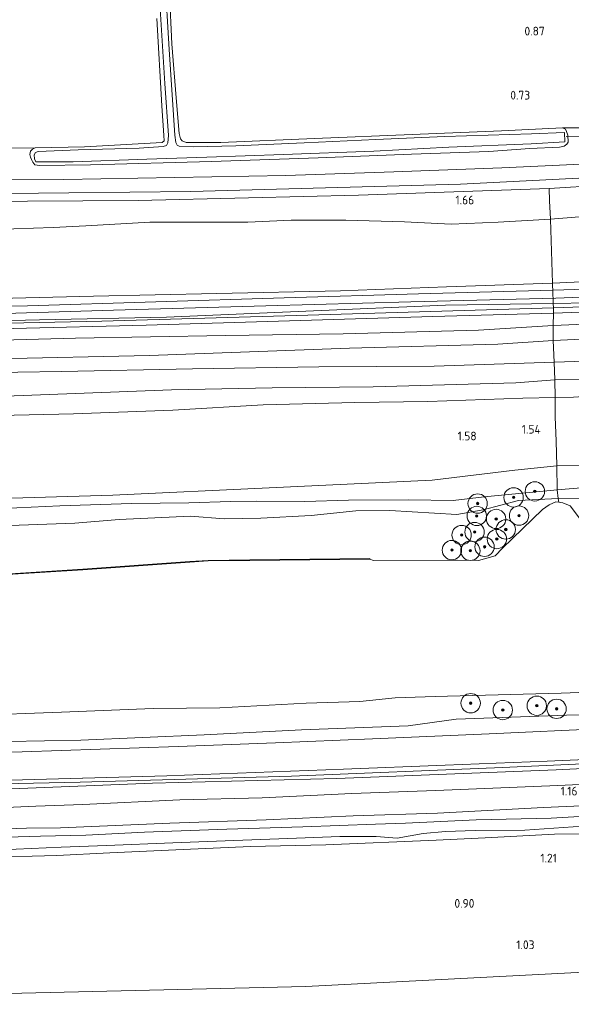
# Model space of a CAD drawing. Extents: x 130905 to 137824, y 412333 to 417928.
# Tile 2 of 256: x 131002 to 131115, y 413097 to 413300. Entities that reach past the tile are written whole.
import ezdxf
from ezdxf.enums import TextEntityAlignment as Align
from ezdxf.lldxf.tags import DXFTag

# ---------------------------------------------------------------- set-up
doc = ezdxf.new("R2010")
doc.units = 0
for name, color, linetype, lineweight in [('B-ME-GR-BOOM-S', 90, 'Continuous', 25), ('B-ME-GR-BOUWLAND_AKKERBOUW-GV', 80, 'Continuous', 13), ('B-ME-GR-GRAS-GV', 60, 'Continuous', 13), ('B-ME-GR-MOERAS-GV', 120, 'Continuous', 13), ('B-ME-GW-OPHOGING_KRUIN-G', 90, 'Continuous', 18), ('B-ME-GW-TALUD_KRUIN-G', 90, 'Continuous', 18), ('B-ME-GW-TALUD_TEEN-G', 90, 'Continuous', 18), ('B-ME-IE-TERREINAFSCHEIDING_DOORGANG-G', 210, 'Continuous', 18), ('B-ME-IE-TERREINAFSCHEIDING_KUNSTMATIG_HEKWERK-G', 20, 'IE-TERREINAFSCHEIDING-KUNSTMATIG', 18), ('B-ME-KG-GRENS_OPNAME-G', 210, 'KG-OPNAME', 18), ('B-ME-KW-KUNSTWERK_DUIKER-G', 170, 'Continuous', 18), ('B-ME-OB-OEVERVOORZIENING-G', 7, 'Continuous', 18), ('B-ME-OG-TERREIN-GV', 7, 'Continuous', 18), ('B-ME-OG-WATER_KANAAL-GV', 120, 'Continuous', 18), ('B-ME-OG-WATER_SLOOT-G', 120, 'Continuous', 18), ('B-ME-OG-WATER_SLOOT-GV', 120, 'Continuous', 18), ('B-ME-VH-VERHARDING_ASFALT-GV', 252, 'Continuous', 18), ('B-ME-VH-VERHARDING_HALFVERHARDING-GV', 252, 'Continuous', 18), ('B-ME-WH-WINTERBED-G', 150, 'WH-WINTERBED', 18), ('X-XX-AL-HOOGTELABEL-S', 7, 'Continuous', 25)]:
    doc.layers.add(name, color=color, linetype=linetype, lineweight=lineweight)
doc.styles.add('NLCS-ISO-ANNOTATIVE-T18', font='NLCS-ISO.ttf', dxfattribs={"height": 1.8})
doc.styles.get("Standard").update_dxf_attribs({"font": 'arial.ttf'})
doc.linetypes.add('IE-TERREINAFSCHEIDING-KUNSTMATIG', pattern='A,4,[82,NLCS.SHX,S=0.75,R=90,X=0,Y=0],4,-2', length=10)
tags = doc.linetypes.add('KG-OPNAME', pattern='A,5.5,-2,["O",Standard,S=1.8,R=0,X=-0.5,Y=-0.9],-2,5.5,-2,[5,NLCS.SHX,S=0.75,R=0,X=0,Y=0],-2', length=19).pattern_tags.tags
tags[6] = DXFTag(74, 10)
tags = doc.linetypes.add('WH-WINTERBED', pattern='A,6,-3.5,["WB",Standard,S=1.8,R=0,X=-1.5,Y=-0.9],-3.5,6,-3.5,6,-3.5,6,-3.5,6,-3.5', length=51).pattern_tags.tags
tags[6] = DXFTag(74, 10)

# ---------------------------------------------------------------- blocks, each defined once
blk = doc.blocks.new('SAL-HOOGTELABEL-SO')
at = {"color": 0, "linetype": 'ByBlock', "lineweight": -2, "style": 'NLCS-ISO-ANNOTATIVE-T18'}
blk.add_attdef('HOOGTE', text='', height=1.8, dxfattribs=at).set_placement((2.79, 0), align=Align.RIGHT)
blk = doc.blocks.new('SGR-BOOM_01-SO')
at = {"linetype": 'ByBlock', "lineweight": 18}
h = blk.add_hatch(color=0, dxfattribs=at)
h.dxf.hatch_style = 1
edge = h.paths.add_edge_path()
edge.add_arc((0, 0), 0.25, 0, 360)
at = {"color": 0, "linetype": 'ByBlock', "lineweight": 18}
for radius in [2, 0.25]:
    blk.add_circle((0, 0), radius, dxfattribs=at)

msp = doc.modelspace()

# ---------------------------------------------------------------- linework, layer by layer
at = {"layer": 'B-ME-GR-BOUWLAND_AKKERBOUW-GV'}
msp.add_polyline3d([(131163.768, 413312.894, 0.784), (131164.928, 413291.497, 0.709), (131165.409, 413283.082, 0.709), (131165.46, 413280.959, 0.684), (131165.459, 413280.309, 0.684), (131165.123, 413280.007, 0.672), (131164.525, 413279.779, 0.672), (131159.411, 413279.545, 0.659), (131146.043, 413278.964, 0.622), (131129.83, 413278.071, 0.597), (131120.926, 413277.725, 0.709), (131113.643, 413277.726, 0.822), (131101.075, 413277.133, 0.647), (131082.651, 413276.373, 0.584), (131062.501, 413275.52, 0.484), (131043.115, 413274.664, 0.459), (131035.996, 413274.7, 0.422), (131035.171, 413275.069, 0.497), (131034.848, 413275.45, 0.484), (131034.552, 413276.584, 0.472), (131033.949, 413283.928, 0.584), (131033.058, 413295.056, 0.584), (131032.57, 413305.489, 0.722)], dxfattribs=at)
at = {"layer": 'B-ME-GR-GRAS-GV'}
for points in [[(131030.235, 413308.954, -0.154), (131031.58, 413286.897, -0.154), (131032.349, 413276.169, -0.154), (131032.211, 413274.631, -0.154), (131031.905, 413274.088, -0.154), (131031.228, 413273.847, -0.154), (131026.305, 413273.547, -0.154), (131013.723, 413273.162, -0.154), (131005.468, 413272.845, -0.154), (131004.928, 413272.614, -0.154), (131004.623, 413272.128, -0.154), (131004.657, 413271.352, -0.154), (131004.989, 413270.719, -0.154), (131012.692, 413270.713, -0.154), (131027.867, 413271.241, -0.154), (131040.267, 413271.652, -0.154), (131056.081, 413272.204, -0.154), (131074.694, 413272.941, -0.154), (131090.181, 413273.761, -0.154), (131107.161, 413274.421, -0.154), (131114.119, 413274.823, -0.154), (131114.03, 413276.728, -0.154), (131107.273, 413276.484, -0.154), (131089.336, 413275.931, -0.154), (131075.141, 413275.308, -0.154), (131060.341, 413274.649, -0.154), (131046.204, 413274.025, -0.154), (131037.47, 413273.818, -0.154), (131034.539, 413273.91, -0.154), (131034.155, 413274.178, -0.154), (131033.89, 413274.73, -0.154), (131033.674, 413276.24, -0.154), (131032.476, 413293.867, -0.154), (131031.57, 413308.945, -0.154)], [(131032.57, 413305.489, 0.722), (131033.058, 413295.056, 0.584), (131033.949, 413283.928, 0.584), (131034.552, 413276.584, 0.472), (131034.848, 413275.45, 0.484), (131035.171, 413275.069, 0.497), (131035.996, 413274.7, 0.422), (131043.115, 413274.664, 0.459), (131062.501, 413275.52, 0.484), (131082.651, 413276.373, 0.584), (131101.075, 413277.133, 0.647), (131113.643, 413277.726, 0.822), (131114.239, 413277.477, 0.822), (131114.502, 413276.985, 0.822), (131114.783, 413276.217, 0.809), (131114.847, 413274.78, 0.847), (131114.554, 413274.33, 0.834), (131113.968, 413273.966, 0.909), (131113.02, 413273.768, 0.934), (131106.885, 413273.429, 1.026), (131098.443, 413272.853, 1.139), (131082.468, 413272.281, 0.951), (131063.25, 413271.508, 0.964), (131041.202, 413270.79, 1.089), (131016.257, 413270.095, 0.976), (131005.733, 413269.962, 0.901), (131004.742, 413270.081, 0.851), (131004.339, 413270.623, 0.801), (131004.063, 413271.198, 0.801), (131003.831, 413271.681, 0.701), (131003.737, 413272.23, 0.701), (131003.873, 413272.89, 0.689), (131004.244, 413273.295, 0.714), (131004.842, 413273.582, 0.714), (131015.013, 413273.8, 0.589), (131031.015, 413274.669, 0.539), (131031.466, 413275.027, 0.576), (131031.392, 413276.124, 0.576), (131030.996, 413282.247, 0.651), (131029.931, 413300.306, 0.626)], [(130999.135, 413273.5, 0.726), (131004.842, 413273.582, 0.714), (131004.244, 413273.295, 0.714), (131003.873, 413272.89, 0.689), (131003.737, 413272.23, 0.701), (131003.831, 413271.681, 0.701), (131004.063, 413271.198, 0.801), (131004.339, 413270.623, 0.801), (131004.742, 413270.081, 0.851), (131005.733, 413269.962, 0.901), (131016.257, 413270.095, 0.976), (131041.202, 413270.79, 1.089), (131063.25, 413271.508, 0.964), (131082.468, 413272.281, 0.951), (131098.443, 413272.853, 1.139), (131106.885, 413273.429, 1.026), (131113.02, 413273.768, 0.934), (131113.968, 413273.966, 0.909), (131114.554, 413274.33, 0.834), (131114.847, 413274.78, 0.847), (131114.783, 413276.217, 0.809), (131114.502, 413276.985, 0.822), (131114.239, 413277.477, 0.822), (131113.643, 413277.726, 0.822), (131120.926, 413277.725, 0.709)], [(131123.408, 413270.492, 1.259), (131101.153, 413269.455, 1.245), (131078.864, 413268.666, 1.215), (131056.576, 413267.878, 1.185), (131033.67, 413267.455, 1.165), (131010.765, 413267.033, 1.145), (130990.527, 413266.994, 1.109)], [(131121.993, 413265.9, 1.571), (131110.88, 413265.231, 1.604), (131071.541, 413263.851, 1.517), (131048.822, 413263.3, 1.483), (131026.104, 413262.749, 1.449), (131003.218, 413262.59, 1.42), (130980.333, 413262.432, 1.39), (130956.832, 413262.479, 1.319), (130933.33, 413262.526, 1.248), (130929.718, 413262.638, 1.304), (130929.946, 413264.183, 1.052), (130935.205, 413264.113, 1.098), (130960.889, 413264.055, 1.133), (130986.573, 413263.997, 1.168), (131011.766, 413264.281, 1.209), (131036.959, 413264.565, 1.25), (131064.772, 413265.342, 1.305), (131092.585, 413266.12, 1.36), (131121.055, 413267.544, 1.338)], [(131119.736, 413259.573, 2.327), (131111.168, 413258.879, 2.452), (131110.963, 413262.621, 2.052), (131110.88, 413265.231, 1.604), (131121.993, 413265.9, 1.571)], [(130985.988, 413200.85, 1.515), (131020.887, 413201.914, 1.503), (131053.098, 413203.436, 1.485), (131086.765, 413205.022, 1.477), (131103.791, 413207.034, 1.485), (131112.457, 413207.951, 1.418), (131112.563, 413202.994, 1.255), (131097.456, 413201.576, 1.257), (131091.109, 413200.808, 1.307), (131081.959, 413200.9, 1.307), (131069.46, 413200.895, 1.382), (131060.508, 413200.574, 1.469), (131050.55, 413200.647, 1.494), (131045.122, 413200.602, 1.307), (131036.517, 413200.302, 1.332), (131024.684, 413200.195, 1.257), (131009.938, 413199.72, 1.269), (130998.066, 413199.169, 1.307)], [(131121.596, 413203.768, 0.994), (131112.563, 413202.994, 1.255), (131112.457, 413207.951, 1.418), (131131.977, 413208.03, 1.391)], [(130998.066, 413199.169, 1.307), (131009.938, 413199.72, 1.269), (131024.684, 413200.195, 1.257), (131036.517, 413200.302, 1.332), (131045.122, 413200.602, 1.307), (131050.55, 413200.647, 1.494), (131060.508, 413200.574, 1.469), (131069.46, 413200.895, 1.382), (131081.959, 413200.9, 1.307), (131091.109, 413200.808, 1.307), (131097.456, 413201.576, 1.257), (131112.563, 413202.994, 1.255), (131112.78, 413201.174, 0.763), (131104.576, 413200.811, 0.627), (131097.305, 413198.86, 0.689), (131091.843, 413197.919, 0.714), (131078.024, 413198.703, 0.642), (131071.017, 413198.676, 0.677), (131061.752, 413197.7, 0.652), (131051.369, 413197.155, 0.827), (131043.855, 413197.03, 0.839), (131036.889, 413197.566, 0.852), (131022.18, 413196.838, 0.852), (131012.983, 413196.099, 0.852), (130995.708, 413195.525, 0.727)], [(131125.578, 413201.244, 0.702), (131112.78, 413201.174, 0.763), (131112.563, 413202.994, 1.255), (131121.596, 413203.768, 0.994)], [(131122.558, 413153.716, 1.36), (131098.514, 413152.661, 1.361), (131074.47, 413151.606, 1.362), (131054.411, 413150.802, 1.362), (131034.352, 413149.998, 1.362), (131002.16, 413148.893, 1.362), (130971.877, 413148.313, 1.021), (130943.52, 413148.482, 1.211), (130912.907, 413148.481, 1.02), (130913.342, 413151.171, 0.7), (130919.071, 413150.646, 0.7), (130936.204, 413150.813, 0.7), (130951.982, 413150.441, 0.7), (130970.155, 413150.683, 0.7), (130991.682, 413150.895, 0.7), (131014.252, 413151.353, 0.7), (131039.673, 413152.418, 0.7), (131059.776, 413153.474, 0.7), (131081.77, 413154.306, 0.7), (131091.707, 413155.625, 0.7), (131114.481, 413156.508, 0.7), (131129.475, 413156.847, 0.7)], [(131131.009, 413147.896, 2.377), (131110.464, 413146.982, 2.431), (131089.463, 413146.163, 2.427), (131068.461, 413145.344, 2.422), (131031.986, 413143.949, 2.674), (130997.215, 413142.989, 2.371), (130972.386, 413142.377, 2.456), (130971.877, 413148.313, 1.021), (131002.16, 413148.893, 1.362), (131034.352, 413149.998, 1.362), (131054.411, 413150.802, 1.362), (131074.47, 413151.606, 1.362), (131098.514, 413152.661, 1.361), (131122.558, 413153.716, 1.36)], [(131147.472, 413146.912, 2.211), (131112.313, 413145.211, 2.374), (131089.713, 413144.298, 2.389), (131067.113, 413143.384, 2.405), (131029.043, 413142.449, 2.614), (130991.246, 413140.909, 2.21), (130972.551, 413140.508, 2.394), (130972.441, 413141.749, 2.435), (130972.386, 413142.377, 2.456), (130997.215, 413142.989, 2.371), (131031.986, 413143.949, 2.674), (131068.461, 413145.344, 2.422), (131089.463, 413146.163, 2.427), (131110.464, 413146.982, 2.431), (131131.009, 413147.896, 2.377)], [(131130.767, 413142.82, 1.267), (131112.711, 413141.984, 1.279), (131087.528, 413140.898, 1.242), (131070.203, 413140.278, 1.292), (131051.706, 413139.418, 1.142), (131034.704, 413138.997, 1.154), (131014.69, 413138.071, 1.192), (131004.955, 413137.718, 1.167), (130994.07, 413137.192, 1.2), (130982.632, 413137.016, 1.262), (130972.728, 413137.376, 1.212), (130972.551, 413140.508, 2.394), (130991.246, 413140.909, 2.21), (131029.043, 413142.449, 2.614), (131067.113, 413143.384, 2.405), (131089.713, 413144.298, 2.389), (131112.313, 413145.211, 2.374), (131147.472, 413146.912, 2.211)], [(131126.853, 413138.167, 1.051), (131109.746, 413137.418, 1.076), (131087.852, 413136.265, 1.089), (131070.44, 413135.68, 1.164), (131052.487, 413134.865, 0.951), (131032.608, 413134.17, 0.989), (131010.078, 413133.221, 0.789), (131003.025, 413133.171, 0.926), (130986.799, 413132.591, 0.889), (130973.07, 413132.106, 0.926), (130973.053, 413132.919, 0.926), (130972.803, 413136.248, 1.212), (130972.728, 413137.376, 1.212), (130982.632, 413137.016, 1.262), (130994.07, 413137.192, 1.2), (131004.955, 413137.718, 1.167), (131014.69, 413138.071, 1.192), (131034.704, 413138.997, 1.154), (131051.706, 413139.418, 1.142), (131070.203, 413140.278, 1.292), (131087.528, 413140.898, 1.242), (131112.711, 413141.984, 1.279), (131130.767, 413142.82, 1.267)], [(130986.799, 413132.591, 0.889), (131003.025, 413133.171, 0.926), (131010.078, 413133.221, 0.789), (131032.608, 413134.17, 0.989), (131052.487, 413134.865, 0.951), (131070.44, 413135.68, 1.164), (131087.852, 413136.265, 1.089), (131109.746, 413137.418, 1.076), (131126.853, 413138.167, 1.051)], [(131125.405, 413136.056, -0.188), (131111.287, 413135.214, -0.188), (131095.819, 413134.885, -0.188), (131081.258, 413134.199, -0.188), (131075.034, 413133.954, -0.188), (131060.031, 413133.423, -0.188), (131044.378, 413132.948, -0.188), (131027.41, 413132.323, -0.188), (131015.304, 413131.713, -0.188), (131005.954, 413131.493, -0.188), (130994.286, 413131.15, -0.188)], [(130997.842, 413128.698, -0.188), (131010.21, 413129.236, -0.188), (131019.515, 413129.547, -0.188), (131033.264, 413130.097, -0.188), (131045.825, 413130.586, -0.188), (131056.969, 413131.017, -0.188), (131067.68, 413131.409, -0.188), (131075.212, 413131.463, -0.188), (131079.509, 413131.122, -0.188), (131084.91, 413132.02, -0.188), (131089.493, 413132.439, -0.188), (131095.647, 413132.651, -0.188), (131105.897, 413132.765, -0.188), (131117.834, 413133.549, -0.188)], [(131123.973, 413132.027, 0.939), (131111.966, 413131.917, 1.089), (131097.677, 413131.136, 0.864), (131087.594, 413130.677, 0.901), (131064.812, 413129.72, 0.989), (131049.275, 413129.357, 0.901), (131035.399, 413128.718, 0.976), (131020.211, 413128.041, 0.989), (131009.281, 413127.516, 0.989), (130978.547, 413126.671, 0.976)]]:
    msp.add_polyline3d(points, dxfattribs=at)
for points in [[(131135.322, 413246.755, 6.175), (131111.554, 413245.665, 6.16), (131111.168, 413258.879, 2.452), (131119.736, 413259.573, 2.327), (131131.418, 413260.311, 2.377), (131140.07, 413260.65, 2.264), (131154.382, 413261.681, 2.164), (131167.565, 413262.175, 2.189), (131176.627, 413262.483, 2.177), (131189.255, 413263.135, 2.127), (131200.165, 413264.07, 2.102), (131211.228, 413264.626, 2.164), (131227.69, 413265.355, 2.214), (131241.402, 413266.1, 2.114), (131253.729, 413267.146, 2.027), (131267.138, 413268.114, 2.102), (131282.074, 413268.962, 2.227), (131297.527, 413270.053, 2.014), (131295.496, 413254.994, 6.108), (131258.359, 413252.359, 6.184), (131234.003, 413250.954, 6.122), (131209.648, 413249.55, 6.06), (131184.369, 413248.698, 6.125), (131159.09, 413247.846, 6.19)], [(131110.963, 413262.621, 2.052), (131111.168, 413258.879, 2.452), (131100.377, 413258.227, 2.477), (131090.663, 413257.862, 2.464), (131081.011, 413258.317, 2.277), (131068.961, 413258.647, 2.077), (131057.659, 413258.654, 1.714), (131048.688, 413258.275, 1.677), (131028.523, 413258.236, 1.852), (131015.313, 413257.504, 1.577), (131008.544, 413257.132, 1.699), (130988.204, 413256.445, 1.686), (130967.374, 413256.542, 1.686), (130928.891, 413255.755, 1.71), (130929.718, 413262.638, 1.304), (130933.33, 413262.526, 1.248), (130956.832, 413262.479, 1.319), (130980.333, 413262.432, 1.39), (131003.218, 413262.59, 1.42), (131026.104, 413262.749, 1.449), (131048.822, 413263.3, 1.483), (131071.541, 413263.851, 1.517), (131110.88, 413265.231, 1.604)], [(131111.168, 413258.879, 2.452), (131111.554, 413245.665, 6.16), (131089.686, 413244.877, 6.162), (131067.819, 413244.089, 6.164), (131042.33, 413243.543, 6.182), (131016.842, 413242.997, 6.2), (130991.706, 413242.357, 6.2), (130966.571, 413241.717, 6.2), (130926.615, 413241.565, 5.9), (130928.891, 413255.755, 1.71), (130967.374, 413256.542, 1.686), (130988.204, 413256.445, 1.686), (131008.544, 413257.132, 1.699), (131015.313, 413257.504, 1.577), (131028.523, 413258.236, 1.852), (131048.688, 413258.275, 1.677), (131057.659, 413258.654, 1.714), (131068.961, 413258.647, 2.077), (131081.011, 413258.317, 2.277), (131090.663, 413257.862, 2.464), (131100.377, 413258.227, 2.477)], [(131136.713, 413245.005, 6.276), (131111.622, 413244.214, 6.195), (131111.579, 413245.077, 6.195), (131111.554, 413245.665, 6.16), (131135.322, 413246.755, 6.175), (131159.09, 413247.846, 6.19), (131184.369, 413248.698, 6.125), (131209.648, 413249.55, 6.06), (131234.003, 413250.954, 6.122), (131258.359, 413252.359, 6.184), (131295.496, 413254.994, 6.108), (131295.273, 413253.34, 6.17), (131271.854, 413252, 6.221), (131248.435, 413250.66, 6.272), (131220.906, 413249.108, 6.205), (131193.377, 413247.556, 6.138), (131165.045, 413246.28, 6.207)], [(131131.814, 413241.238, 6.34), (131111.805, 413240.561, 6.194), (131111.759, 413241.488, 6.194), (131133.821, 413241.899, 6.18), (131159.841, 413243.08, 6.225), (131185.861, 413244.261, 6.27), (131211.34, 413245.637, 6.265), (131236.819, 413247.014, 6.26), (131259.703, 413248.267, 6.249), (131282.588, 413249.521, 6.238), (131294.855, 413250.24, 6.17), (131294.769, 413249.595, 6.134), (131272.558, 413248.307, 6.2), (131250.348, 413247.02, 6.266), (131220.818, 413245.447, 6.305), (131191.289, 413243.874, 6.344), (131161.551, 413242.556, 6.342)], [(131139.254, 413240.464, 6.11), (131111.785, 413239.487, 5.97), (131111.805, 413240.561, 6.194), (131131.814, 413241.238, 6.34), (131161.551, 413242.556, 6.342), (131191.289, 413243.874, 6.344), (131220.818, 413245.447, 6.305), (131250.348, 413247.02, 6.266), (131272.558, 413248.307, 6.2), (131294.769, 413249.595, 6.134), (131294.57, 413248.118, 6.06), (131265.129, 413246.649, 6.286), (131240.617, 413245.381, 6.163), (131216.104, 413244.114, 6.04), (131191.414, 413242.778, 6.145), (131166.724, 413241.442, 6.25)], [(131142.592, 413238.213, 5.502), (131111.736, 413236.902, 5.43), (131111.785, 413239.487, 5.97), (131139.254, 413240.464, 6.11), (131166.724, 413241.442, 6.25), (131191.414, 413242.778, 6.145), (131216.104, 413244.114, 6.04), (131240.617, 413245.381, 6.163), (131265.129, 413246.649, 6.286), (131294.57, 413248.118, 6.06), (131294.239, 413245.661, 5.212), (131254.74, 413243.241, 5.242), (131218.546, 413241.609, 5.346), (131194.384, 413240.554, 5.361), (131170.223, 413239.5, 5.376)], [(130954.69, 413240.077, 6.166), (130926.375, 413239.936, 6.164), (130926.615, 413241.565, 5.9), (130966.571, 413241.717, 6.2), (130991.706, 413242.357, 6.2), (131016.842, 413242.997, 6.2), (131042.33, 413243.543, 6.182), (131067.819, 413244.089, 6.164), (131089.686, 413244.877, 6.162), (131111.554, 413245.665, 6.16), (131111.579, 413245.077, 6.195), (131111.622, 413244.214, 6.195), (131083.903, 413243.434, 6.204), (131056.19, 413242.634, 6.162), (131029.714, 413241.791, 6.209), (131003.238, 413240.948, 6.256), (130978.964, 413240.512, 6.211)], [(131123.604, 413234.389, 5.37), (131111.747, 413233.856, 5.043), (131111.736, 413236.902, 5.43), (131142.592, 413238.213, 5.502), (131170.223, 413239.5, 5.376), (131194.384, 413240.554, 5.361), (131218.546, 413241.609, 5.346), (131254.74, 413243.241, 5.242), (131294.239, 413245.661, 5.212), (131293.753, 413242.056, 4.882), (131268.103, 413241.16, 5.158), (131233.185, 413239.21, 5.176), (131210.048, 413238.239, 5.338), (131178.154, 413236.614, 5.39), (131149.542, 413235.333, 5.442)], [(130933.82, 413236.178, 6.206), (130925.821, 413236.172, 6.206), (130925.919, 413236.84, 6.11), (130952.716, 413237.159, 6.118), (130979.513, 413237.478, 6.126), (131005.706, 413238.057, 6.151), (131031.899, 413238.637, 6.176), (131060.705, 413239.874, 6.174), (131089.511, 413241.112, 6.172), (131111.759, 413241.488, 6.194), (131111.805, 413240.561, 6.194), (131086.439, 413239.79, 6.2), (131061.074, 413239.02, 6.206), (131039.82, 413238.418, 6.206), (131018.567, 413237.817, 6.206), (130995.921, 413237.309, 6.208), (130973.276, 413236.802, 6.21)], [(131126.826, 413229.861, 3.598), (131111.936, 413229.37, 3.68), (131111.747, 413233.856, 5.043), (131123.604, 413234.389, 5.37), (131149.542, 413235.333, 5.442), (131178.154, 413236.614, 5.39), (131210.048, 413238.239, 5.338), (131233.185, 413239.21, 5.176), (131268.103, 413241.16, 5.158), (131293.753, 413242.056, 4.882), (131293.339, 413238.978, 3.552), (131264.734, 413237.533, 3.622), (131235.79, 413236.006, 3.65), (131205.758, 413234.286, 3.65), (131180.104, 413232.682, 3.67), (131153.997, 413231.451, 3.604)], [(130928.18, 413232.065, 5.09), (130925.139, 413231.961, 4.934), (130925.635, 413234.912, 6.208), (130949.272, 413235.294, 6.234), (130972.91, 413235.677, 6.26), (131000.312, 413236.321, 6.28), (131027.715, 413236.965, 6.3), (131057.316, 413237.865, 6.31), (131086.918, 413238.765, 6.32), (131111.785, 413239.487, 5.97), (131111.736, 413236.902, 5.43), (131096.312, 413235.968, 5.518), (131068.406, 413235.2, 5.236), (131044.088, 413234.841, 5.116), (131013.166, 413234.301, 5.079), (130980.011, 413233.408, 5.16), (130952.412, 413232.749, 5.158)], [(130949.272, 413235.294, 6.234), (130925.635, 413234.912, 6.208), (130925.821, 413236.172, 6.206), (130933.82, 413236.178, 6.206), (130973.276, 413236.802, 6.21), (130995.921, 413237.309, 6.208), (131018.567, 413237.817, 6.206), (131039.82, 413238.418, 6.206), (131061.074, 413239.02, 6.206), (131086.439, 413239.79, 6.2), (131111.805, 413240.561, 6.194), (131111.785, 413239.487, 5.97), (131086.918, 413238.765, 6.32), (131057.316, 413237.865, 6.31), (131027.715, 413236.965, 6.3), (131000.312, 413236.321, 6.28), (130972.91, 413235.677, 6.26)], [(131119.813, 413225.803, 3.354), (131112.061, 413225.672, 3.155), (131111.936, 413229.37, 3.68), (131126.826, 413229.861, 3.598), (131153.997, 413231.451, 3.604), (131180.104, 413232.682, 3.67), (131205.758, 413234.286, 3.65), (131235.79, 413236.006, 3.65), (131264.734, 413237.533, 3.622), (131293.339, 413238.978, 3.552), (131292.668, 413234.236, 3.224), (131283.893, 413233.742, 3.424), (131262.361, 413232.235, 3.382), (131227.089, 413229.964, 3.301), (131205.955, 413229.217, 3.248), (131172.812, 413227.952, 3.282), (131139.232, 413226.755, 3.382)], [(130955.322, 413228.894, 4.689), (130924.562, 413228.045, 4.536), (130925.139, 413231.961, 4.934), (130928.18, 413232.065, 5.09), (130952.412, 413232.749, 5.158), (130980.011, 413233.408, 5.16), (131013.166, 413234.301, 5.079), (131044.088, 413234.841, 5.116), (131068.406, 413235.2, 5.236), (131096.312, 413235.968, 5.518), (131111.736, 413236.902, 5.43), (131111.747, 413233.856, 5.043), (131100.335, 413233.034, 5.14), (131069.691, 413232.217, 5.082), (131049.065, 413231.47, 5.094), (131028.44, 413230.723, 5.106), (130996.76, 413230.012, 4.684), (130975.507, 413229.239, 4.711)], [(130951.933, 413226.218, 3.53), (130924.338, 413225.69, 3.473), (130924.562, 413228.045, 4.536), (130955.322, 413228.894, 4.689), (130975.507, 413229.239, 4.711), (130996.76, 413230.012, 4.684), (131028.44, 413230.723, 5.106), (131049.065, 413231.47, 5.094), (131069.691, 413232.217, 5.082), (131100.335, 413233.034, 5.14), (131111.747, 413233.856, 5.043), (131111.936, 413229.37, 3.68), (131087.155, 413228.51, 3.752), (131063.356, 413228.377, 3.838), (131037.287, 413227.983, 3.886), (131010.239, 413227.415, 3.686), (130983.172, 413227.001, 3.717)], [(131115.914, 413222.137, 2.176), (131112.11, 413222.031, 2.089), (131112.061, 413225.672, 3.155), (131119.813, 413225.803, 3.354), (131139.232, 413226.755, 3.382), (131172.812, 413227.952, 3.282), (131205.955, 413229.217, 3.248), (131227.089, 413229.964, 3.301), (131262.361, 413232.235, 3.382), (131283.893, 413233.742, 3.424), (131292.668, 413234.236, 3.224), (131292.312, 413231.13, 2.226), (131276.244, 413230.502, 2.238), (131256.883, 413229.041, 2.076), (131242.826, 413228.372, 2.138), (131223.498, 413226.979, 2.063), (131203.833, 413226.334, 2.076), (131187.609, 413225.521, 2.051), (131165.876, 413224.653, 2.051), (131145.281, 413223.65, 2.138), (131130.477, 413223.062, 2.113)], [(131292.312, 413231.13, 2.226), (131289.791, 413212.635, 1.524), (131252.034, 413209.738, 1.48), (131243.95, 413220.259, 1.45), (131220.097, 413218.825, 1.465), (131194.715, 413217.388, 1.371), (131164.972, 413215.198, 1.255), (131159.124, 413207.253, 1.362), (131138.058, 413207.858, 1.551), (131131.977, 413208.03, 1.391), (131112.457, 413207.951, 1.418), (131112.311, 413213.045, 1.506), (131112.168, 413218.039, 1.593), (131112.11, 413222.031, 2.089), (131115.914, 413222.137, 2.176), (131130.477, 413223.062, 2.113), (131145.281, 413223.65, 2.138), (131165.876, 413224.653, 2.051), (131187.609, 413225.521, 2.051), (131203.833, 413226.334, 2.076), (131223.498, 413226.979, 2.063), (131242.826, 413228.372, 2.138), (131256.883, 413229.041, 2.076), (131276.244, 413230.502, 2.238)], [(130996.837, 413222.294, 3.478), (130961.957, 413221.524, 3.079), (130923.688, 413221.568, 3.104), (130924.338, 413225.69, 3.473), (130951.933, 413226.218, 3.53), (130983.172, 413227.001, 3.717), (131010.239, 413227.415, 3.686), (131037.287, 413227.983, 3.886), (131063.356, 413228.377, 3.838), (131087.155, 413228.51, 3.752), (131111.936, 413229.37, 3.68), (131112.061, 413225.672, 3.155), (131103.995, 413225.118, 3.496), (131074.601, 413224.246, 3.263), (131053.733, 413224.047, 3.479), (131032.952, 413223.608, 3.47)], [(131105.449, 413221.946, 2.201), (131085.879, 413221.206, 2.113), (131070.804, 413220.996, 2.063), (131051.863, 413220.556, 2.088), (131033.261, 413219.457, 2.063), (131012.75, 413218.692, 2.101), (130991.306, 413218.185, 2.063), (130967.057, 413217.715, 1.888), (130931.219, 413218.659, 2.201), (130923.114, 413218.5, 2.264), (130923.688, 413221.568, 3.104), (130961.957, 413221.524, 3.079), (130996.837, 413222.294, 3.478), (131032.952, 413223.608, 3.47), (131053.733, 413224.047, 3.479), (131074.601, 413224.246, 3.263), (131103.995, 413225.118, 3.496), (131112.061, 413225.672, 3.155), (131112.11, 413222.031, 2.089)], [(131112.168, 413218.039, 1.593), (131112.311, 413213.045, 1.506), (131112.457, 413207.951, 1.418), (131103.791, 413207.034, 1.485), (131086.765, 413205.022, 1.477), (131053.098, 413203.436, 1.485), (131020.887, 413201.914, 1.503), (130985.988, 413200.85, 1.515), (130949.987, 413199.968, 1.533), (130920.374, 413199.188, 1.535), (130921.876, 413209.101, 1.294), (130923.114, 413218.5, 2.264), (130931.219, 413218.659, 2.201), (130967.057, 413217.715, 1.888), (130991.306, 413218.185, 2.063), (131012.75, 413218.692, 2.101), (131033.261, 413219.457, 2.063), (131051.863, 413220.556, 2.088), (131070.804, 413220.996, 2.063), (131085.879, 413221.206, 2.113), (131105.449, 413221.946, 2.201), (131112.11, 413222.031, 2.089)]]:
    msp.add_polyline3d(points, close=True, dxfattribs=at)
at = {"layer": 'B-ME-GR-MOERAS-GV'}
for points in [[(130995.708, 413195.525, 0.727), (131012.983, 413196.099, 0.852), (131022.18, 413196.838, 0.852), (131036.889, 413197.566, 0.852), (131043.855, 413197.03, 0.839), (131051.369, 413197.155, 0.827), (131061.752, 413197.7, 0.652), (131071.017, 413198.676, 0.677), (131078.024, 413198.703, 0.642), (131091.843, 413197.919, 0.714), (131097.305, 413198.86, 0.689), (131104.576, 413200.811, 0.627), (131112.78, 413201.174, 0.763), (131112.869, 413200.424, 0.7), (131112.299, 413200.519, 0.7), (131110.891, 413199.926, 0.7), (131109.501, 413198.946, 0.7), (131101.242, 413190.93, 0.7), (131099.779, 413189.378, 0.7), (131096.292, 413188.399, 0.7), (131092.039, 413188.483, 0.7), (131074.658, 413188.423, 0.7), (131073.891, 413188.692, 0.7), (131073.89, 413188.792, 0.741), (131049.119, 413188.523, 0.725), (131040.559, 413188.434, 0.749), (131036.749, 413188.189, 0.751), (131014.648, 413186.599, 0.767), (130985.677, 413184.771, 0.803)], [(131119.054, 413194.575, 0.7), (131115.225, 413199.664, 0.7), (131113.743, 413200.279, 0.7), (131112.869, 413200.424, 0.7), (131112.78, 413201.174, 0.763), (131125.578, 413201.244, 0.702)], [(130991.683, 413156.386, 0.7), (131010.251, 413157.101, 0.7), (131029.209, 413157.89, 0.7), (131042.906, 413158.019, 0.7), (131060.781, 413158.938, 0.7), (131071.834, 413159.325, 0.7), (131079.103, 413160.06, 0.7), (131087.382, 413160.342, 0.7), (131089.919, 413160.429, 0.7), (131113.346, 413161.045, 0.7), (131133.553, 413161.745, 0.7)], [(131129.475, 413156.847, 0.7), (131114.481, 413156.508, 0.7), (131091.707, 413155.625, 0.7), (131081.77, 413154.306, 0.7), (131059.776, 413153.474, 0.7), (131039.673, 413152.418, 0.7), (131014.252, 413151.353, 0.7), (130991.682, 413150.895, 0.7)]]:
    msp.add_polyline3d(points, dxfattribs=at)
at = {"layer": 'B-ME-GW-OPHOGING_KRUIN-G'}
msp.add_polyline3d([(131282.041, 413155.093, 2.51), (131238.463, 413152.31, 2.329), (131213.871, 413150.909, 2.355), (131189.278, 413149.509, 2.381), (131146.405, 413147.704, 2.276), (131123.843, 413146.683, 2.359), (131101.281, 413145.662, 2.442), (131057.757, 413143.883, 2.57), (131014.097, 413142.64, 2.478), (130972.441, 413141.749, 2.435), (130972.432, 413141.749, 2.466), (130947.129, 413140.953, 2.352), (130911.699, 413140.284, 2.363)], dxfattribs=at)
at = {"layer": 'B-ME-GW-TALUD_KRUIN-G'}
for points in [[(131295.496, 413254.994, 6.108), (131258.359, 413252.359, 6.184), (131234.003, 413250.954, 6.122), (131209.648, 413249.55, 6.06), (131184.369, 413248.698, 6.125), (131159.09, 413247.846, 6.19), (131135.322, 413246.755, 6.175), (131111.554, 413245.665, 6.16), (131089.686, 413244.877, 6.162), (131067.819, 413244.089, 6.164), (131042.33, 413243.543, 6.182), (131016.842, 413242.997, 6.2), (130991.706, 413242.357, 6.2), (130966.571, 413241.717, 6.2), (130926.615, 413241.565, 5.9)], [(130925.635, 413234.912, 6.208), (130949.272, 413235.294, 6.234), (130972.91, 413235.677, 6.26), (131000.312, 413236.321, 6.28), (131027.715, 413236.965, 6.3), (131057.316, 413237.865, 6.31), (131086.918, 413238.765, 6.32), (131111.785, 413239.487, 5.97), (131139.254, 413240.464, 6.11), (131166.724, 413241.442, 6.25), (131191.414, 413242.778, 6.145), (131216.104, 413244.114, 6.04), (131240.617, 413245.381, 6.163), (131265.129, 413246.649, 6.286), (131294.57, 413248.118, 6.06)], [(130924.562, 413228.045, 4.536), (130955.322, 413228.894, 4.689), (130975.507, 413229.239, 4.711), (130996.76, 413230.012, 4.684), (131028.44, 413230.723, 5.106), (131049.065, 413231.47, 5.094), (131069.691, 413232.217, 5.082), (131100.335, 413233.034, 5.14), (131111.747, 413233.856, 5.043), (131123.604, 413234.389, 5.37), (131149.542, 413235.333, 5.442), (131178.154, 413236.614, 5.39), (131210.048, 413238.239, 5.338), (131233.185, 413239.21, 5.176), (131268.103, 413241.16, 5.158), (131293.753, 413242.056, 4.882)], [(131292.668, 413234.236, 3.224), (131283.893, 413233.742, 3.424), (131262.361, 413232.235, 3.382), (131227.089, 413229.964, 3.301), (131205.955, 413229.217, 3.248), (131172.812, 413227.952, 3.282), (131139.232, 413226.755, 3.382), (131119.813, 413225.803, 3.354), (131112.061, 413225.672, 3.155), (131103.995, 413225.118, 3.496), (131074.601, 413224.246, 3.263), (131053.733, 413224.047, 3.479), (131032.952, 413223.608, 3.47), (130996.837, 413222.294, 3.478), (130961.957, 413221.524, 3.079), (130923.688, 413221.568, 3.104)], [(131121.596, 413203.768, 0.994), (131112.563, 413202.994, 1.255), (131097.456, 413201.576, 1.257), (131091.109, 413200.808, 1.307), (131081.959, 413200.9, 1.307), (131069.46, 413200.895, 1.382), (131060.508, 413200.574, 1.469), (131050.55, 413200.647, 1.494), (131045.122, 413200.602, 1.307), (131036.517, 413200.302, 1.332), (131024.684, 413200.195, 1.257), (131009.938, 413199.72, 1.269), (130998.066, 413199.169, 1.307), (130986.486, 413198.936, 1.319), (130976.886, 413198.455, 1.282), (130962.047, 413197.346, 1.369), (130951.3, 413197.559, 1.357), (130940.234, 413197.72, 1.444), (130931.539, 413198.096, 1.357), (130920.324, 413197.68, 1.357)], [(130911.866, 413141.413, 2.348), (130949.31, 413141.773, 2.371), (130972.386, 413142.377, 2.456), (130997.215, 413142.989, 2.371), (131031.986, 413143.949, 2.674), (131068.461, 413145.344, 2.422), (131089.463, 413146.163, 2.427), (131110.464, 413146.982, 2.431), (131131.009, 413147.896, 2.377), (131151.554, 413148.811, 2.324), (131191.179, 413150.573, 2.393), (131212.026, 413151.841, 2.31), (131232.873, 413153.109, 2.227), (131257.538, 413154.704, 2.299), (131282.204, 413156.3, 2.37)], [(130911.534, 413139.157, 2.313), (130949.936, 413140.215, 2.277), (130972.551, 413140.508, 2.394), (130991.246, 413140.909, 2.21), (131029.043, 413142.449, 2.614), (131067.113, 413143.384, 2.405), (131089.713, 413144.298, 2.389), (131112.313, 413145.211, 2.374), (131147.472, 413146.912, 2.211), (131168.222, 413147.736, 2.271), (131188.972, 413148.56, 2.331), (131226.877, 413150.731, 2.313), (131254.387, 413152.376, 2.374), (131281.897, 413154.02, 2.435)]]:
    msp.add_polyline3d(points, dxfattribs=at)
at = {"layer": 'B-ME-GW-TALUD_TEEN-G'}
for points in [[(131119.736, 413259.573, 2.327), (131111.168, 413258.879, 2.452), (131100.377, 413258.227, 2.477), (131090.663, 413257.862, 2.464), (131081.011, 413258.317, 2.277), (131068.961, 413258.647, 2.077), (131057.659, 413258.654, 1.714), (131048.688, 413258.275, 1.677), (131028.523, 413258.236, 1.852), (131015.313, 413257.504, 1.577), (131008.544, 413257.132, 1.699)], [(130925.139, 413231.961, 4.934), (130928.18, 413232.065, 5.09), (130952.412, 413232.749, 5.158), (130980.011, 413233.408, 5.16), (131013.166, 413234.301, 5.079), (131044.088, 413234.841, 5.116), (131068.406, 413235.2, 5.236), (131096.312, 413235.968, 5.518), (131111.736, 413236.902, 5.43), (131142.592, 413238.213, 5.502), (131170.223, 413239.5, 5.376), (131194.384, 413240.554, 5.361), (131218.546, 413241.609, 5.346), (131254.74, 413243.241, 5.242), (131294.239, 413245.661, 5.212)], [(130924.338, 413225.69, 3.473), (130951.933, 413226.218, 3.53), (130983.172, 413227.001, 3.717), (131010.239, 413227.415, 3.686), (131037.287, 413227.983, 3.886), (131063.356, 413228.377, 3.838), (131087.155, 413228.51, 3.752), (131111.936, 413229.37, 3.68), (131126.826, 413229.861, 3.598), (131153.997, 413231.451, 3.604), (131180.104, 413232.682, 3.67), (131205.758, 413234.286, 3.65), (131235.79, 413236.006, 3.65), (131264.734, 413237.533, 3.622), (131293.339, 413238.978, 3.552)], [(131292.312, 413231.13, 2.226), (131276.244, 413230.502, 2.238), (131256.883, 413229.041, 2.076), (131242.826, 413228.372, 2.138), (131223.498, 413226.979, 2.063), (131203.833, 413226.334, 2.076), (131187.609, 413225.521, 2.051), (131165.876, 413224.653, 2.051), (131145.281, 413223.65, 2.138), (131130.477, 413223.062, 2.113), (131115.914, 413222.137, 2.176), (131112.11, 413222.031, 2.089), (131105.449, 413221.946, 2.201), (131085.879, 413221.206, 2.113), (131070.804, 413220.996, 2.063), (131051.863, 413220.556, 2.088), (131033.261, 413219.457, 2.063), (131012.75, 413218.692, 2.101), (130991.306, 413218.185, 2.063), (130967.057, 413217.715, 1.888), (130931.219, 413218.659, 2.201), (130923.114, 413218.5, 2.264)], [(131125.578, 413201.244, 0.702), (131112.78, 413201.174, 0.763), (131104.576, 413200.811, 0.627), (131097.305, 413198.86, 0.689), (131091.843, 413197.919, 0.714), (131078.024, 413198.703, 0.642), (131071.017, 413198.676, 0.677), (131061.752, 413197.7, 0.652), (131051.369, 413197.155, 0.827), (131043.855, 413197.03, 0.839), (131036.889, 413197.566, 0.852), (131022.18, 413196.838, 0.852), (131012.983, 413196.099, 0.852), (130995.708, 413195.525, 0.727), (130977.177, 413195.167, 0.789), (130963.373, 413194.087, 0.814), (130956.381, 413193.557, 0.902), (130948.868, 413194.312, 0.827), (130938.309, 413194.842, 0.802), (130930.381, 413195.33, 0.827), (130919.631, 413194.574, 0.802)], [(130913.342, 413151.171, 0.7), (130919.071, 413150.646, 0.7), (130936.204, 413150.813, 0.7), (130951.982, 413150.441, 0.7), (130970.155, 413150.683, 0.7), (130991.682, 413150.895, 0.7), (131014.252, 413151.353, 0.7), (131039.673, 413152.418, 0.7), (131059.776, 413153.474, 0.7), (131081.77, 413154.306, 0.7), (131091.707, 413155.625, 0.7), (131114.481, 413156.508, 0.7), (131129.475, 413156.847, 0.7), (131146.647, 413157.066, 0.7), (131162.801, 413158.325, 0.7), (131171.267, 413157.869, 0.7), (131173.84, 413158.142, 0.7), (131175.966, 413158.958, 0.7), (131185.958, 413159.502, 0.7), (131207.07, 413160.61, 0.7), (131211.693, 413161.402, 0.7), (131222.121, 413161.513, 0.7), (131252.261, 413162.235, 0.7), (131283.201, 413163.706, 0.7)], [(131130.767, 413142.82, 1.267), (131112.711, 413141.984, 1.279), (131087.528, 413140.898, 1.242), (131070.203, 413140.278, 1.292), (131051.706, 413139.418, 1.142), (131034.704, 413138.997, 1.154), (131014.69, 413138.071, 1.192), (131004.955, 413137.718, 1.167), (130994.07, 413137.192, 1.2), (130982.632, 413137.016, 1.262), (130972.728, 413137.376, 1.212), (130959.675, 413135.97, 0.962), (130943.609, 413135.947, 1.012), (130927.917, 413136.157, 1.112), (130918.021, 413136.071, 1.1), (130911.061, 413136.218, 1.262)]]:
    msp.add_polyline3d(points, dxfattribs=at)
at = {"layer": 'B-ME-IE-TERREINAFSCHEIDING_DOORGANG-G'}
for points in [[(131111.579, 413245.077, 6.195), (131111.622, 413244.214, 6.195), (131111.759, 413241.488, 6.194), (131111.805, 413240.561, 6.194)], [(131112.311, 413213.045, 1.506), (131112.457, 413207.951, 1.418)]]:
    msp.add_polyline3d(points, dxfattribs=at)
at = {"layer": 'B-ME-IE-TERREINAFSCHEIDING_KUNSTMATIG_HEKWERK-G'}
for points in [[(131298.25, 413275.447, 1.534), (131260.829, 413273.471, 1.552), (131236.918, 413272.122, 1.552), (131213.008, 413270.774, 1.552), (131191.614, 413269.591, 1.552), (131170.22, 413268.408, 1.552), (131146.106, 413267.154, 1.561), (131121.993, 413265.9, 1.571), (131110.88, 413265.231, 1.604), (131071.541, 413263.851, 1.517), (131048.822, 413263.3, 1.483), (131026.104, 413262.749, 1.449), (131003.218, 413262.59, 1.42), (130980.333, 413262.432, 1.39), (130956.832, 413262.479, 1.319), (130933.33, 413262.526, 1.248), (130929.718, 413262.638, 1.304)], [(131111.579, 413245.077, 6.195), (131111.554, 413245.665, 6.16), (131111.168, 413258.879, 2.452), (131110.963, 413262.621, 2.052), (131110.88, 413265.231, 1.604)], [(131111.805, 413240.561, 6.194), (131131.814, 413241.238, 6.34), (131161.551, 413242.556, 6.342), (131191.289, 413243.874, 6.344), (131220.818, 413245.447, 6.305), (131250.348, 413247.02, 6.266), (131272.558, 413248.307, 6.2), (131294.769, 413249.595, 6.134)], [(130925.821, 413236.172, 6.206), (130933.82, 413236.178, 6.206), (130973.276, 413236.802, 6.21), (130995.921, 413237.309, 6.208), (131018.567, 413237.817, 6.206), (131039.82, 413238.418, 6.206), (131061.074, 413239.02, 6.206), (131086.439, 413239.79, 6.2), (131111.805, 413240.561, 6.194)], [(131111.805, 413240.561, 6.194), (131111.785, 413239.487, 5.97), (131111.736, 413236.902, 5.43), (131111.747, 413233.856, 5.043), (131111.936, 413229.37, 3.68), (131112.061, 413225.672, 3.155), (131112.11, 413222.031, 2.089), (131112.168, 413218.039, 1.593), (131112.311, 413213.045, 1.506)], [(130920.374, 413199.188, 1.535), (130949.987, 413199.968, 1.533), (130985.988, 413200.85, 1.515), (131020.887, 413201.914, 1.503), (131053.098, 413203.436, 1.485), (131086.765, 413205.022, 1.477), (131103.791, 413207.034, 1.485), (131112.457, 413207.951, 1.418), (131131.977, 413208.03, 1.391), (131138.058, 413207.858, 1.551), (131159.124, 413207.253, 1.362), (131164.972, 413215.198, 1.255), (131194.715, 413217.388, 1.371), (131220.097, 413218.825, 1.465), (131243.95, 413220.259, 1.45), (131252.034, 413209.738, 1.48), (131289.791, 413212.635, 1.524)], [(131112.457, 413207.951, 1.418), (131112.563, 413202.994, 1.255), (131112.78, 413201.174, 0.763), (131112.869, 413200.424, 0.7)], [(131282.763, 413160.455, 1.565), (131251.183, 413158.938, 1.565), (131213.527, 413157.64, 1.563), (131176.944, 413156.093, 1.509), (131175.966, 413158.958, 0.7), (131174.949, 413161.603, 0.7), (131171.861, 413161.566, 0.7), (131171.267, 413157.869, 0.7), (131170.805, 413155.762, 1.368), (131146.681, 413154.739, 1.364), (131122.558, 413153.716, 1.36), (131098.514, 413152.661, 1.361), (131074.47, 413151.606, 1.362), (131054.411, 413150.802, 1.362), (131034.352, 413149.998, 1.362), (131002.16, 413148.893, 1.362), (130971.877, 413148.313, 1.021), (130943.52, 413148.482, 1.211), (130912.907, 413148.481, 1.02)]]:
    msp.add_polyline3d(points, dxfattribs=at)
at = {"layer": 'B-ME-KG-GRENS_OPNAME-G'}
msp.add_polyline3d([(130905.294, 413096.792, 0.818), (130915.333, 413097.03, 1.077), (130922.079, 413097.19, 1.063), (130924.323, 413097.247, -0.362), (130925.742, 413097.278, -0.362), (130927.615, 413097.322, 0.794), (130929.37, 413097.364, 1.833), (130939.158, 413097.597, 1.62), (130941.581, 413097.655, 0.576), (130976.289, 413098.481, 0.576), (130977.722, 413098.515, 1.939), (130979.044, 413098.547, 1.93), (130980.045, 413098.571, 1.162), (130999.133, 413099.025, 0.932), (131060.675, 413100.49, 1.262), (131175.418, 413106.397, 1.207), (131177.149, 413106.482, 0.805), (131178.897, 413106.571, 0.062), (131180.322, 413106.644, 0.062), (131181.708, 413106.715, 0.922), (131184.181, 413106.842, 1.366), (131248.331, 413110.142, 1.412), (131276.18, 413111.574, 1.154)], dxfattribs=at)
at = {"layer": 'B-ME-KW-KUNSTWERK_DUIKER-G'}
msp.add_polyline3d([(131120.609, 413276.073, 0.049), (131114.383, 413275.963, -0.237)], dxfattribs=at)
at = {"layer": 'B-ME-OB-OEVERVOORZIENING-G'}
for points in [[(131073.891, 413188.692, 0.7), (131074.658, 413188.423, 0.7), (131092.039, 413188.483, 0.7), (131096.292, 413188.399, 0.7), (131099.779, 413189.378, 0.7), (131101.242, 413190.93, 0.7), (131109.501, 413198.946, 0.7), (131110.891, 413199.926, 0.7), (131112.299, 413200.519, 0.7), (131112.869, 413200.424, 0.7), (131113.743, 413200.279, 0.7), (131115.225, 413199.664, 0.7), (131119.054, 413194.575, 0.7), (131121.446, 413190.6, 0.7), (131122.363, 413189.918, 0.7), (131123.576, 413189.492, 0.7), (131123.982, 413189.29, 0.7)], [(130972.383, 413156.589, 0.7), (130972.755, 413155.93, 0.7), (130975.664, 413155.963, 0.7), (130991.683, 413156.386, 0.7), (131010.251, 413157.101, 0.7), (131029.209, 413157.89, 0.7), (131042.906, 413158.019, 0.7), (131060.781, 413158.938, 0.7), (131071.834, 413159.325, 0.7), (131079.103, 413160.06, 0.7), (131087.382, 413160.342, 0.7), (131089.919, 413160.429, 0.7), (131113.346, 413161.045, 0.7), (131133.553, 413161.745, 0.7)]]:
    msp.add_polyline3d(points, dxfattribs=at)
at = {"layer": 'B-ME-OG-TERREIN-GV'}
msp.add_polyline3d([(131175.418, 413106.397, 1.207), (131060.675, 413100.49, 1.262), (130999.133, 413099.025, 0.932), (130980.045, 413098.571, 1.162), (130980.028, 413098.678, 1.164), (130978.968, 413103.179, 1.114), (130977.466, 413114.432, 0.951), (130976.721, 413117.102, 0.951), (130975.435, 413118.834, 0.989), (130973.882, 413120.239, 0.926), (130971.95, 413120.726, 0.976), (130971.811, 413126.676, 0.905), (130978.547, 413126.671, 0.976), (131009.281, 413127.516, 0.989), (131020.211, 413128.041, 0.989), (131035.399, 413128.718, 0.976), (131049.275, 413129.357, 0.901), (131064.812, 413129.72, 0.989), (131087.594, 413130.677, 0.901), (131097.677, 413131.136, 0.864), (131111.966, 413131.917, 1.089), (131123.973, 413132.027, 0.939)], dxfattribs=at)
at = {"layer": 'B-ME-OG-WATER_KANAAL-GV'}
for points in [[(130985.681, 413184.671, 0.7), (131014.654, 413186.499, 0.7), (131036.756, 413188.089, 0.7), (131040.563, 413188.334, 0.7), (131049.121, 413188.423, 0.7), (131073.891, 413188.692, 0.7), (131074.658, 413188.423, 0.7), (131092.039, 413188.483, 0.7), (131096.292, 413188.399, 0.7), (131099.779, 413189.378, 0.7), (131101.242, 413190.93, 0.7), (131109.501, 413198.946, 0.7), (131110.891, 413199.926, 0.7), (131112.299, 413200.519, 0.7), (131112.869, 413200.424, 0.7), (131113.743, 413200.279, 0.7), (131115.225, 413199.664, 0.7), (131119.054, 413194.575, 0.7)], [(131133.553, 413161.745, 0.7), (131113.346, 413161.045, 0.7), (131089.919, 413160.429, 0.7), (131087.382, 413160.342, 0.7), (131079.103, 413160.06, 0.7), (131071.834, 413159.325, 0.7), (131060.781, 413158.938, 0.7), (131042.906, 413158.019, 0.7), (131029.209, 413157.89, 0.7), (131010.251, 413157.101, 0.7), (130991.683, 413156.386, 0.7)]]:
    msp.add_polyline3d(points, dxfattribs=at)
at = {"layer": 'B-ME-OG-WATER_SLOOT-G'}
for points in [[(131032.57, 413305.489, 0.722), (131033.058, 413295.056, 0.584), (131033.949, 413283.928, 0.584), (131034.552, 413276.584, 0.472), (131034.848, 413275.45, 0.484), (131035.171, 413275.069, 0.497), (131035.996, 413274.7, 0.422), (131043.115, 413274.664, 0.459), (131062.501, 413275.52, 0.484), (131082.651, 413276.373, 0.584), (131101.075, 413277.133, 0.647), (131113.643, 413277.726, 0.822), (131114.239, 413277.477, 0.822), (131114.502, 413276.985, 0.822), (131114.783, 413276.217, 0.809), (131114.847, 413274.78, 0.847), (131114.554, 413274.33, 0.834), (131113.968, 413273.966, 0.909), (131113.02, 413273.768, 0.934), (131106.885, 413273.429, 1.026), (131098.443, 413272.853, 1.139), (131082.468, 413272.281, 0.951), (131063.25, 413271.508, 0.964), (131041.202, 413270.79, 1.089), (131016.257, 413270.095, 0.976), (131005.733, 413269.962, 0.901), (131004.742, 413270.081, 0.851), (131004.339, 413270.623, 0.801), (131004.063, 413271.198, 0.801), (131003.831, 413271.681, 0.701), (131003.737, 413272.23, 0.701), (131003.873, 413272.89, 0.689), (131004.244, 413273.295, 0.714), (131004.842, 413273.582, 0.714), (131015.013, 413273.8, 0.589), (131031.015, 413274.669, 0.539), (131031.466, 413275.027, 0.576), (131031.392, 413276.124, 0.576), (131030.996, 413282.247, 0.651), (131029.931, 413300.306, 0.626)], [(131280.613, 413145.086, 0.577), (131275.598, 413144.931, 0.701), (131257.573, 413144.163, 0.926), (131239.215, 413143.266, 0.864), (131217.968, 413142.708, 0.964), (131200.456, 413141.468, 0.964), (131183.963, 413140.818, 1.014), (131171.632, 413140.242, 0.926), (131148.923, 413138.838, 0.964), (131126.853, 413138.167, 1.051), (131109.746, 413137.418, 1.076), (131087.852, 413136.265, 1.089), (131070.44, 413135.68, 1.164), (131052.487, 413134.865, 0.951), (131032.608, 413134.17, 0.989), (131010.078, 413133.221, 0.789), (131003.025, 413133.171, 0.926), (130986.799, 413132.591, 0.889), (130973.07, 413132.106, 0.926), (130962.518, 413132.045, 0.901), (130939.888, 413131.302, 0.826), (130927.335, 413131.327, 0.764), (130910.317, 413131.159, 0.926)], [(130920.692, 413123.18, 0.889), (130922.467, 413123.609, 0.739), (130924.201, 413124.3, 0.751), (130925.305, 413124.831, 0.814), (130926.511, 413125.326, 0.876), (130927.822, 413125.384, 0.891), (130934.299, 413125.672, 0.964), (130951.528, 413126.168, 0.939), (130965.492, 413126.681, 0.839), (130971.811, 413126.676, 0.905), (130978.547, 413126.671, 0.976), (131009.281, 413127.516, 0.989), (131020.211, 413128.041, 0.989), (131035.399, 413128.718, 0.976), (131049.275, 413129.357, 0.901), (131064.812, 413129.72, 0.989), (131087.594, 413130.677, 0.901), (131097.677, 413131.136, 0.864), (131111.966, 413131.917, 1.089), (131123.973, 413132.027, 0.939)]]:
    msp.add_polyline3d(points, dxfattribs=at)
at = {"layer": 'B-ME-OG-WATER_SLOOT-GV'}
for points in [[(131031.57, 413308.945, -0.154), (131032.476, 413293.867, -0.154), (131033.674, 413276.24, -0.154), (131033.89, 413274.73, -0.154), (131034.155, 413274.178, -0.154), (131034.539, 413273.91, -0.154), (131037.47, 413273.818, -0.154), (131046.204, 413274.025, -0.154), (131060.341, 413274.649, -0.154), (131075.141, 413275.308, -0.154), (131089.336, 413275.931, -0.154), (131107.273, 413276.484, -0.154), (131114.03, 413276.728, -0.154), (131114.119, 413274.823, -0.154), (131107.161, 413274.421, -0.154), (131090.181, 413273.761, -0.154), (131074.694, 413272.941, -0.154), (131056.081, 413272.204, -0.154), (131040.267, 413271.652, -0.154), (131027.867, 413271.241, -0.154), (131012.692, 413270.713, -0.154), (131004.989, 413270.719, -0.154), (131004.657, 413271.352, -0.154), (131004.623, 413272.128, -0.154), (131004.928, 413272.614, -0.154), (131005.468, 413272.845, -0.154), (131013.723, 413273.162, -0.154), (131026.305, 413273.547, -0.154), (131031.228, 413273.847, -0.154), (131031.905, 413274.088, -0.154), (131032.211, 413274.631, -0.154), (131032.349, 413276.169, -0.154), (131031.58, 413286.897, -0.154), (131030.235, 413308.954, -0.154)], [(130994.286, 413131.15, -0.188), (131005.954, 413131.493, -0.188), (131015.304, 413131.713, -0.188), (131027.41, 413132.323, -0.188), (131044.378, 413132.948, -0.188), (131060.031, 413133.423, -0.188), (131075.034, 413133.954, -0.188), (131081.258, 413134.199, -0.188), (131095.819, 413134.885, -0.188), (131111.287, 413135.214, -0.188), (131125.405, 413136.056, -0.188)], [(131117.834, 413133.549, -0.188), (131105.897, 413132.765, -0.188), (131095.647, 413132.651, -0.188), (131089.493, 413132.439, -0.188), (131084.91, 413132.02, -0.188), (131079.509, 413131.122, -0.188), (131075.212, 413131.463, -0.188), (131067.68, 413131.409, -0.188), (131056.969, 413131.017, -0.188), (131045.825, 413130.586, -0.188), (131033.264, 413130.097, -0.188), (131019.515, 413129.547, -0.188), (131010.21, 413129.236, -0.188), (130997.842, 413128.698, -0.188)]]:
    msp.add_polyline3d(points, dxfattribs=at)
at = {"layer": 'B-ME-VH-VERHARDING_ASFALT-GV'}
msp.add_polyline3d([(131121.055, 413267.544, 1.338), (131092.585, 413266.12, 1.36), (131064.772, 413265.342, 1.305), (131036.959, 413264.565, 1.25), (131011.766, 413264.281, 1.209), (130986.573, 413263.997, 1.168), (130960.889, 413264.055, 1.133), (130935.205, 413264.113, 1.098), (130929.946, 413264.183, 1.052), (130930.366, 413267.034, 1.037), (130970.289, 413266.956, 1.073), (130990.527, 413266.994, 1.109), (131010.765, 413267.033, 1.145), (131033.67, 413267.455, 1.165), (131056.576, 413267.878, 1.185), (131078.864, 413268.666, 1.215), (131101.153, 413269.455, 1.245), (131123.408, 413270.492, 1.259)], dxfattribs=at)
at = {"layer": 'B-ME-VH-VERHARDING_HALFVERHARDING-GV'}
for points in [[(131133.821, 413241.899, 6.18), (131111.759, 413241.488, 6.194), (131111.622, 413244.214, 6.195), (131136.713, 413245.005, 6.276), (131165.045, 413246.28, 6.207), (131193.377, 413247.556, 6.138), (131220.906, 413249.108, 6.205), (131248.435, 413250.66, 6.272), (131271.854, 413252, 6.221), (131295.273, 413253.34, 6.17), (131294.855, 413250.24, 6.17), (131282.588, 413249.521, 6.238), (131259.703, 413248.267, 6.249), (131236.819, 413247.014, 6.26), (131211.34, 413245.637, 6.265), (131185.861, 413244.261, 6.27), (131159.841, 413243.08, 6.225)], [(130952.716, 413237.159, 6.118), (130925.919, 413236.84, 6.11), (130926.375, 413239.936, 6.164), (130954.69, 413240.077, 6.166), (130978.964, 413240.512, 6.211), (131003.238, 413240.948, 6.256), (131029.714, 413241.791, 6.209), (131056.19, 413242.634, 6.162), (131083.903, 413243.434, 6.204), (131111.622, 413244.214, 6.195), (131111.759, 413241.488, 6.194), (131089.511, 413241.112, 6.172), (131060.705, 413239.874, 6.174), (131031.899, 413238.637, 6.176), (131005.706, 413238.057, 6.151), (130979.513, 413237.478, 6.126)]]:
    msp.add_polyline3d(points, close=True, dxfattribs=at)
at = {"layer": 'B-ME-WH-WINTERBED-G'}
msp.add_polyline3d([(131295.075, 413251.868, 6.134), (131284.788, 413251.172, 6.251), (131257.323, 413249.681, 6.233), (131229.858, 413248.191, 6.215), (131200.591, 413246.556, 6.207), (131171.324, 413244.922, 6.199), (131141.8, 413243.745, 6.148), (131112.276, 413242.569, 6.097), (131082.336, 413241.785, 6.095), (131052.396, 413241.001, 6.093), (131020.968, 413240.064, 6.121), (130989.54, 413239.128, 6.149), (130957.841, 413238.745, 6.144), (130926.143, 413238.363, 6.139)], dxfattribs=at)

# ---------------------------------------------------------------- block references
at = {"layer": 'B-ME-GR-BOOM-S'}
for p in [(131107.945, 413202.674, 0.85), (131103.556, 413201.435, 0.838), (131096.138, 413200.168, 0.774), (131095.963, 413197.606, 0.774), (131099.958, 413196.99, 0.774), (131104.68, 413197.673, 0.799), (131095.502, 413194.286, 0.774), (131101.948, 413194.81, 0.799), (131092.835, 413193.664, 0.774), (131100.101, 413192.837, 0.799), (131090.823, 413190.554, 0.799), (131094.639, 413190.416, 0.799), (131097.567, 413191.238, 0.799), (131094.701, 413158.955, 0.982), (131101.332, 413157.542, 1.319), (131108.348, 413158.43, 1.319), (131112.437, 413157.789, 1.395)]:
    msp.add_blockref('SGR-BOOM_01-SO', p, dxfattribs=at)
at = {"layer": 'X-XX-AL-HOOGTELABEL-S'}
for p, values in [((131107.191, 413296.791, 0.872), {'HOOGTE': '0.87'}), ((131104.179, 413283.564, 0.725), {'HOOGTE': '0.73'}), ((131092.63, 413261.924, 1.663), {'HOOGTE': '1.66'}), ((131106.372, 413214.602, 1.538), {'HOOGTE': '1.54'}), ((131093.142, 413213.206, 1.576), {'HOOGTE': '1.58'}), ((131113.955, 413139.903, 1.163), {'HOOGTE': '1.16'}), ((131109.702, 413126.067, 1.213), {'HOOGTE': '1.21'}), ((131092.682, 413116.732, 0.901), {'HOOGTE': '0.90'}), ((131105.082, 413108.185, 1.026), {'HOOGTE': '1.03'})]:
    msp.add_blockref('SAL-HOOGTELABEL-SO', p, dxfattribs=at).add_auto_attribs(values)

doc.saveas('drawing.dxf')
